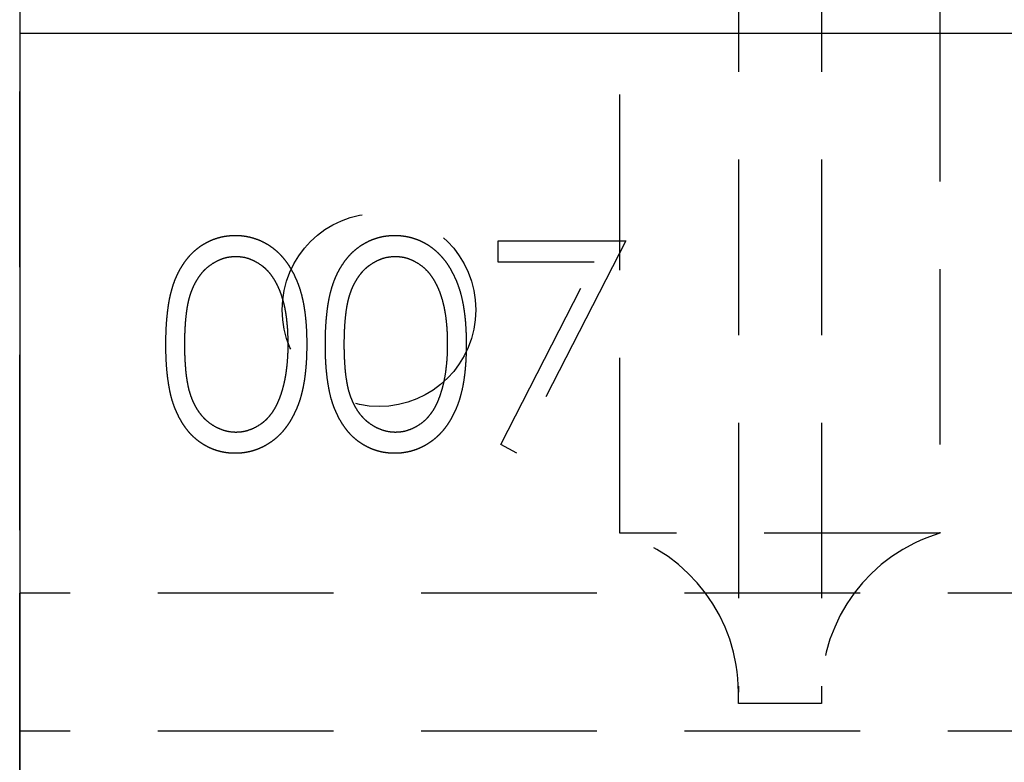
# Model space of a CAD drawing. Header units: millimetres. Extents: x 410 to 11678, y 2765 to 7100.
# Tile 11 of 38: x 410 to 481, y 4818 to 4871. Entities that reach past the tile are written whole.
import ezdxf

# ---------------------------------------------------------------- set-up
doc = ezdxf.new("R2010")
doc.units = ezdxf.units.MM
doc.header["$LTSCALE"] = 10
doc.linetypes.add('HIDDEN', pattern=[1.905, 1.27, -0.635])
doc.layers.add('Caillebotis', color=1, linetype='Continuous', lineweight=25)
doc.layers.add('Plancher inferieur', color=7, linetype='Continuous')

msp = doc.modelspace()

# ---------------------------------------------------------------- linework, layer by layer
at = {"layer": 'Caillebotis', "linetype": 'Continuous'}
msp.add_line((410.019, 6555.435), (410.019, 2765.435), dxfattribs=at)
at = {"layer": 'Plancher inferieur', "linetype": 'HIDDEN'}
for p, q in [((462.019, 6499.607), (462.019, 4822.764)), ((468.019, 6499.607), (468.019, 4822.764)), ((453.447, 4834.264), (453.447, 4872.435)), ((476.591, 4872.435), (476.591, 4834.264)), ((410.019, 4815.435), (410.019, 4870.435)), ((5605.019, 4870.435), (410.019, 4870.435)), ((410.019, 4870.435), (410.019, 4829.935)), ((7405.019, 4870.435), (410.019, 4870.435)), ((444.635, 4855.435), (453.865, 4855.435)), ((444.635, 4853.897), (444.635, 4855.435)), ((453.865, 4855.435), (445.981, 4840.051)), ((451.588, 4853.897), (444.635, 4853.897)), ((444.818, 4840.691), (451.588, 4853.897)), ((445.981, 4840.051), (444.818, 4840.691)), ((476.591, 4834.264), (453.447, 4834.264)), ((410.019, 4829.935), (410.019, 4819.935)), ((410.019, 4819.935), (410.019, 4829.935)), ((7405.019, 4829.935), (410.019, 4829.935)), ((462.019, 4821.935), (462.019, 4822.764)), ((468.019, 4822.764), (468.019, 4821.935)), ((468.019, 4821.935), (462.019, 4821.935)), ((7405.019, 4819.935), (410.019, 4819.935))]:
    msp.add_line(p, q, dxfattribs=at)
msp.add_circle((436.019, 4850.435), 7, dxfattribs=at)
msp.add_circle((436.019, 4850.435), 7, dxfattribs=at)
for centre, start, end in [((450.019, 4822.764), 0, 73.40216), ((480.019, 4822.764), 106.59784, 180)]:
    msp.add_arc(centre, 12, start, end, dxfattribs=at)
for points, knots in [([(420.596, 4847.929), (420.597, 4848.17), (420.6, 4848.637), (420.631, 4849.317), (420.681, 4849.956), (420.75, 4850.552), (420.834, 4851.106), (420.947, 4851.617), (421.074, 4852.087), (421.223, 4852.518), (421.39, 4852.915), (421.572, 4853.285), (421.775, 4853.628), (421.99, 4853.951), (422.223, 4854.246), (422.468, 4854.519), (422.736, 4854.762), (423.016, 4854.985), (423.312, 4855.179), (423.615, 4855.351), (423.927, 4855.498), (424.248, 4855.613), (424.577, 4855.708), (424.914, 4855.773), (425.259, 4855.814), (425.493, 4855.818), (425.611, 4855.82)], [0, 0, 0, 0, 0.068595, 0.133246, 0.194313, 0.251279, 0.304513, 0.354235, 0.400481, 0.443411, 0.484015, 0.523252, 0.561042, 0.5979, 0.633518, 0.668314, 0.702496, 0.736685, 0.770293, 0.803437, 0.835913, 0.86846, 0.900847, 0.933467, 0.966258, 1, 1, 1, 1]), ([(420.596, 4847.929), (420.597, 4848.17), (420.6, 4848.637), (420.631, 4849.317), (420.681, 4849.956), (420.75, 4850.552), (420.834, 4851.106), (420.947, 4851.617), (421.074, 4852.087), (421.223, 4852.518), (421.39, 4852.915), (421.572, 4853.285), (421.775, 4853.628), (421.99, 4853.951), (422.223, 4854.246), (422.468, 4854.519), (422.736, 4854.762), (423.016, 4854.985), (423.312, 4855.179), (423.615, 4855.351), (423.927, 4855.498), (424.248, 4855.613), (424.577, 4855.708), (424.914, 4855.773), (425.259, 4855.814), (425.493, 4855.818), (425.611, 4855.82)], [0, 0, 0, 0, 0.068595, 0.133246, 0.194313, 0.251279, 0.304513, 0.354235, 0.400481, 0.443411, 0.484015, 0.523252, 0.561042, 0.5979, 0.633518, 0.668314, 0.702496, 0.736685, 0.770293, 0.803437, 0.835913, 0.86846, 0.900847, 0.933467, 0.966258, 1, 1, 1, 1]), ([(425.611, 4855.82), (425.73, 4855.818), (425.968, 4855.814), (426.318, 4855.774), (426.661, 4855.707), (426.994, 4855.614), (427.32, 4855.497), (427.637, 4855.351), (427.947, 4855.181), (428.244, 4854.981), (428.532, 4854.758), (428.804, 4854.506), (429.06, 4854.228), (429.302, 4853.926), (429.526, 4853.595), (429.738, 4853.24), (429.928, 4852.856), (430.111, 4852.448), (430.269, 4852.005), (430.412, 4851.53), (430.527, 4851.018), (430.623, 4850.47), (430.697, 4849.886), (430.752, 4849.265), (430.78, 4848.609), (430.786, 4848.16), (430.788, 4847.929)], [0, 0, 0, 0, 0.033788, 0.067194, 0.099862, 0.132567, 0.165151, 0.197913, 0.231319, 0.265083, 0.299255, 0.334399, 0.369943, 0.406284, 0.444064, 0.482998, 0.523354, 0.565537, 0.609613, 0.656391, 0.705885, 0.758325, 0.813832, 0.872795, 0.934722, 1, 1, 1, 1]), ([(425.611, 4855.82), (425.73, 4855.818), (425.968, 4855.814), (426.318, 4855.774), (426.661, 4855.707), (426.994, 4855.614), (427.32, 4855.497), (427.637, 4855.351), (427.947, 4855.181), (428.244, 4854.981), (428.532, 4854.758), (428.804, 4854.506), (429.06, 4854.228), (429.302, 4853.926), (429.526, 4853.595), (429.738, 4853.24), (429.928, 4852.856), (430.111, 4852.448), (430.269, 4852.005), (430.412, 4851.53), (430.527, 4851.018), (430.623, 4850.47), (430.697, 4849.886), (430.752, 4849.265), (430.78, 4848.609), (430.786, 4848.16), (430.788, 4847.929)], [0, 0, 0, 0, 0.033788, 0.067194, 0.099862, 0.132567, 0.165151, 0.197913, 0.231319, 0.265083, 0.299255, 0.334399, 0.369943, 0.406284, 0.444064, 0.482998, 0.523354, 0.565537, 0.609613, 0.656391, 0.705885, 0.758325, 0.813832, 0.872795, 0.934722, 1, 1, 1, 1]), ([(432.135, 4847.929), (432.136, 4848.17), (432.139, 4848.637), (432.169, 4849.317), (432.22, 4849.956), (432.289, 4850.552), (432.373, 4851.106), (432.485, 4851.617), (432.613, 4852.087), (432.761, 4852.518), (432.928, 4852.915), (433.11, 4853.285), (433.314, 4853.628), (433.528, 4853.951), (433.761, 4854.246), (434.007, 4854.519), (434.274, 4854.762), (434.555, 4854.985), (434.85, 4855.179), (435.153, 4855.351), (435.465, 4855.498), (435.787, 4855.613), (436.115, 4855.708), (436.452, 4855.773), (436.798, 4855.814), (437.031, 4855.818), (437.15, 4855.82)], [0, 0, 0, 0, 0.068595, 0.133246, 0.194313, 0.251279, 0.304513, 0.354235, 0.400481, 0.443411, 0.484015, 0.523252, 0.561042, 0.5979, 0.633518, 0.668314, 0.702496, 0.736685, 0.770293, 0.803437, 0.835913, 0.86846, 0.900847, 0.933467, 0.966258, 1, 1, 1, 1]), ([(432.135, 4847.929), (432.136, 4848.17), (432.139, 4848.637), (432.169, 4849.317), (432.22, 4849.956), (432.289, 4850.552), (432.373, 4851.106), (432.485, 4851.617), (432.613, 4852.087), (432.761, 4852.518), (432.928, 4852.915), (433.11, 4853.285), (433.314, 4853.628), (433.528, 4853.951), (433.761, 4854.246), (434.007, 4854.519), (434.274, 4854.762), (434.555, 4854.985), (434.85, 4855.179), (435.153, 4855.351), (435.465, 4855.498), (435.787, 4855.613), (436.115, 4855.708), (436.452, 4855.773), (436.798, 4855.814), (437.031, 4855.818), (437.15, 4855.82)], [0, 0, 0, 0, 0.068595, 0.133246, 0.194313, 0.251279, 0.304513, 0.354235, 0.400481, 0.443411, 0.484015, 0.523252, 0.561042, 0.5979, 0.633518, 0.668314, 0.702496, 0.736685, 0.770293, 0.803437, 0.835913, 0.86846, 0.900847, 0.933467, 0.966258, 1, 1, 1, 1]), ([(437.15, 4855.82), (437.269, 4855.818), (437.506, 4855.814), (437.857, 4855.774), (438.199, 4855.707), (438.533, 4855.614), (438.859, 4855.497), (439.176, 4855.351), (439.485, 4855.181), (439.782, 4854.981), (440.07, 4854.758), (440.342, 4854.506), (440.598, 4854.228), (440.841, 4853.926), (441.064, 4853.595), (441.276, 4853.24), (441.467, 4852.856), (441.65, 4852.448), (441.808, 4852.005), (441.95, 4851.53), (442.066, 4851.018), (442.162, 4850.47), (442.236, 4849.886), (442.29, 4849.265), (442.319, 4848.609), (442.324, 4848.16), (442.327, 4847.929)], [0, 0, 0, 0, 0.033788, 0.067194, 0.099862, 0.132567, 0.165151, 0.197913, 0.231319, 0.265083, 0.299255, 0.334399, 0.369943, 0.406284, 0.444064, 0.482998, 0.523354, 0.565537, 0.609613, 0.656391, 0.705885, 0.758325, 0.813832, 0.872795, 0.934722, 1, 1, 1, 1]), ([(437.15, 4855.82), (437.269, 4855.818), (437.506, 4855.814), (437.857, 4855.774), (438.199, 4855.707), (438.533, 4855.614), (438.859, 4855.497), (439.176, 4855.351), (439.485, 4855.181), (439.782, 4854.981), (440.07, 4854.758), (440.342, 4854.506), (440.598, 4854.228), (440.841, 4853.926), (441.064, 4853.595), (441.276, 4853.24), (441.467, 4852.856), (441.65, 4852.448), (441.808, 4852.005), (441.95, 4851.53), (442.066, 4851.018), (442.162, 4850.47), (442.236, 4849.886), (442.29, 4849.265), (442.319, 4848.609), (442.324, 4848.16), (442.327, 4847.929)], [0, 0, 0, 0, 0.033788, 0.067194, 0.099862, 0.132567, 0.165151, 0.197913, 0.231319, 0.265083, 0.299255, 0.334399, 0.369943, 0.406284, 0.444064, 0.482998, 0.523354, 0.565537, 0.609613, 0.656391, 0.705885, 0.758325, 0.813832, 0.872795, 0.934722, 1, 1, 1, 1]), ([(425.656, 4854.282), (425.49, 4854.273), (425.158, 4854.255), (424.668, 4854.132), (424.197, 4853.918), (423.824, 4853.683), (423.537, 4853.458), (423.335, 4853.264), (423.146, 4853.051), (422.972, 4852.818), (422.809, 4852.567), (422.659, 4852.297), (422.524, 4852.007), (422.399, 4851.695), (422.289, 4851.354), (422.199, 4850.978), (422.115, 4850.565), (422.056, 4850.112), (422.004, 4849.622), (421.97, 4849.094), (421.944, 4848.528), (421.943, 4848.137), (421.942, 4847.935)], [0, 0, 0, 0, 0.060387, 0.120883, 0.182755, 0.247811, 0.281299, 0.315088, 0.349702, 0.384857, 0.420966, 0.458511, 0.497175, 0.537602, 0.580503, 0.627468, 0.678388, 0.733983, 0.793747, 0.857714, 0.926698, 1, 1, 1, 1]), ([(425.656, 4854.282), (425.49, 4854.273), (425.158, 4854.255), (424.668, 4854.132), (424.197, 4853.918), (423.824, 4853.683), (423.537, 4853.458), (423.335, 4853.264), (423.146, 4853.051), (422.972, 4852.818), (422.809, 4852.567), (422.659, 4852.297), (422.524, 4852.007), (422.399, 4851.695), (422.289, 4851.354), (422.199, 4850.978), (422.115, 4850.565), (422.056, 4850.112), (422.004, 4849.622), (421.97, 4849.094), (421.944, 4848.528), (421.943, 4848.137), (421.942, 4847.935)], [0, 0, 0, 0, 0.060387, 0.120883, 0.182755, 0.247811, 0.281299, 0.315088, 0.349702, 0.384857, 0.420966, 0.458511, 0.497175, 0.537602, 0.580503, 0.627468, 0.678388, 0.733983, 0.793747, 0.857714, 0.926698, 1, 1, 1, 1]), ([(429.442, 4847.935), (429.44, 4848.116), (429.435, 4848.468), (429.418, 4848.985), (429.372, 4849.475), (429.322, 4849.942), (429.247, 4850.383), (429.167, 4850.8), (429.059, 4851.19), (428.943, 4851.558), (428.811, 4851.9), (428.666, 4852.218), (428.511, 4852.512), (428.342, 4852.783), (428.162, 4853.032), (427.966, 4853.253), (427.761, 4853.454), (427.475, 4853.683), (427.1, 4853.917), (426.634, 4854.132), (426.148, 4854.255), (425.82, 4854.273), (425.656, 4854.282)], [0, 0, 0, 0, 0.065681, 0.128486, 0.188175, 0.245106, 0.299448, 0.350823, 0.399942, 0.446672, 0.491255, 0.533376, 0.573853, 0.612526, 0.649597, 0.685532, 0.720106, 0.753838, 0.818925, 0.880493, 0.940311, 1, 1, 1, 1]), ([(429.442, 4847.935), (429.44, 4848.116), (429.435, 4848.468), (429.418, 4848.985), (429.372, 4849.475), (429.322, 4849.942), (429.247, 4850.383), (429.167, 4850.8), (429.059, 4851.19), (428.943, 4851.558), (428.811, 4851.9), (428.666, 4852.218), (428.511, 4852.512), (428.342, 4852.783), (428.162, 4853.032), (427.966, 4853.253), (427.761, 4853.454), (427.475, 4853.683), (427.1, 4853.917), (426.634, 4854.132), (426.148, 4854.255), (425.82, 4854.273), (425.656, 4854.282)], [0, 0, 0, 0, 0.065681, 0.128486, 0.188175, 0.245106, 0.299448, 0.350823, 0.399942, 0.446672, 0.491255, 0.533376, 0.573853, 0.612526, 0.649597, 0.685532, 0.720106, 0.753838, 0.818925, 0.880493, 0.940311, 1, 1, 1, 1]), ([(437.195, 4854.282), (437.029, 4854.273), (436.697, 4854.255), (436.206, 4854.132), (435.736, 4853.918), (435.362, 4853.683), (435.075, 4853.458), (434.874, 4853.264), (434.685, 4853.051), (434.51, 4852.818), (434.347, 4852.567), (434.197, 4852.297), (434.062, 4852.007), (433.937, 4851.695), (433.828, 4851.354), (433.737, 4850.978), (433.654, 4850.565), (433.595, 4850.112), (433.542, 4849.622), (433.508, 4849.094), (433.482, 4848.528), (433.481, 4848.137), (433.481, 4847.935)], [0, 0, 0, 0, 0.060387, 0.120883, 0.182755, 0.247811, 0.281299, 0.315088, 0.349702, 0.384857, 0.420966, 0.458511, 0.497175, 0.537602, 0.580503, 0.627468, 0.678388, 0.733983, 0.793747, 0.857714, 0.926698, 1, 1, 1, 1]), ([(437.195, 4854.282), (437.029, 4854.273), (436.697, 4854.255), (436.206, 4854.132), (435.736, 4853.918), (435.362, 4853.683), (435.075, 4853.458), (434.874, 4853.264), (434.685, 4853.051), (434.51, 4852.818), (434.347, 4852.567), (434.197, 4852.297), (434.062, 4852.007), (433.937, 4851.695), (433.828, 4851.354), (433.737, 4850.978), (433.654, 4850.565), (433.595, 4850.112), (433.542, 4849.622), (433.508, 4849.094), (433.482, 4848.528), (433.481, 4848.137), (433.481, 4847.935)], [0, 0, 0, 0, 0.060387, 0.120883, 0.182755, 0.247811, 0.281299, 0.315088, 0.349702, 0.384857, 0.420966, 0.458511, 0.497175, 0.537602, 0.580503, 0.627468, 0.678388, 0.733983, 0.793747, 0.857714, 0.926698, 1, 1, 1, 1]), ([(440.981, 4847.935), (440.978, 4848.116), (440.974, 4848.468), (440.956, 4848.985), (440.911, 4849.475), (440.86, 4849.942), (440.785, 4850.383), (440.705, 4850.8), (440.597, 4851.19), (440.482, 4851.558), (440.35, 4851.9), (440.204, 4852.218), (440.049, 4852.512), (439.88, 4852.783), (439.7, 4853.032), (439.504, 4853.253), (439.3, 4853.454), (439.014, 4853.683), (438.639, 4853.917), (438.172, 4854.132), (437.687, 4854.255), (437.359, 4854.273), (437.195, 4854.282)], [0, 0, 0, 0, 0.065681, 0.128486, 0.188175, 0.245106, 0.299448, 0.350823, 0.399942, 0.446672, 0.491255, 0.533376, 0.573853, 0.612526, 0.649597, 0.685532, 0.720106, 0.753838, 0.818925, 0.880493, 0.940311, 1, 1, 1, 1]), ([(440.981, 4847.935), (440.978, 4848.116), (440.974, 4848.468), (440.956, 4848.985), (440.911, 4849.475), (440.86, 4849.942), (440.785, 4850.383), (440.705, 4850.8), (440.597, 4851.19), (440.482, 4851.558), (440.35, 4851.9), (440.204, 4852.218), (440.049, 4852.512), (439.88, 4852.783), (439.7, 4853.032), (439.504, 4853.253), (439.3, 4853.454), (439.014, 4853.683), (438.639, 4853.917), (438.172, 4854.132), (437.687, 4854.255), (437.359, 4854.273), (437.195, 4854.282)], [0, 0, 0, 0, 0.065681, 0.128486, 0.188175, 0.245106, 0.299448, 0.350823, 0.399942, 0.446672, 0.491255, 0.533376, 0.573853, 0.612526, 0.649597, 0.685532, 0.720106, 0.753838, 0.818925, 0.880493, 0.940311, 1, 1, 1, 1]), ([(425.611, 4840.051), (425.493, 4840.053), (425.259, 4840.057), (424.914, 4840.097), (424.578, 4840.163), (424.251, 4840.255), (423.931, 4840.367), (423.622, 4840.514), (423.321, 4840.682), (423.028, 4840.874), (422.75, 4841.094), (422.484, 4841.337), (422.237, 4841.61), (422.007, 4841.908), (421.788, 4842.228), (421.587, 4842.575), (421.401, 4842.947), (421.232, 4843.347), (421.081, 4843.78), (420.948, 4844.252), (420.843, 4844.767), (420.753, 4845.321), (420.68, 4845.915), (420.631, 4846.55), (420.6, 4847.227), (420.597, 4847.691), (420.596, 4847.929)], [0, 0, 0, 0, 0.033787, 0.066622, 0.099285, 0.131361, 0.163585, 0.196104, 0.228902, 0.262158, 0.295991, 0.330218, 0.36506, 0.400951, 0.43762, 0.475708, 0.515381, 0.556414, 0.599765, 0.646424, 0.696431, 0.749782, 0.806573, 0.867436, 0.931887, 1, 1, 1, 1]), ([(425.611, 4840.051), (425.493, 4840.053), (425.259, 4840.057), (424.914, 4840.097), (424.578, 4840.163), (424.251, 4840.255), (423.931, 4840.367), (423.622, 4840.514), (423.321, 4840.682), (423.028, 4840.874), (422.75, 4841.094), (422.484, 4841.337), (422.237, 4841.61), (422.007, 4841.908), (421.788, 4842.228), (421.587, 4842.575), (421.401, 4842.947), (421.232, 4843.347), (421.081, 4843.78), (420.948, 4844.252), (420.843, 4844.767), (420.753, 4845.321), (420.68, 4845.915), (420.631, 4846.55), (420.6, 4847.227), (420.597, 4847.691), (420.596, 4847.929)], [0, 0, 0, 0, 0.033787, 0.066622, 0.099285, 0.131361, 0.163585, 0.196104, 0.228902, 0.262158, 0.295991, 0.330218, 0.36506, 0.400951, 0.43762, 0.475708, 0.515381, 0.556414, 0.599765, 0.646424, 0.696431, 0.749782, 0.806573, 0.867436, 0.931887, 1, 1, 1, 1]), ([(421.942, 4847.935), (421.943, 4847.735), (421.944, 4847.346), (421.97, 4846.781), (422.005, 4846.254), (422.051, 4845.764), (422.118, 4845.314), (422.194, 4844.899), (422.287, 4844.522), (422.396, 4844.181), (422.52, 4843.87), (422.656, 4843.58), (422.802, 4843.309), (422.966, 4843.058), (423.143, 4842.827), (423.332, 4842.612), (423.538, 4842.42), (423.823, 4842.189), (424.199, 4841.951), (424.673, 4841.744), (425.16, 4841.614), (425.491, 4841.597), (425.656, 4841.589)], [0, 0, 0, 0, 0.072951, 0.141584, 0.205926, 0.265301, 0.320597, 0.371817, 0.41879, 0.461699, 0.502134, 0.540804, 0.578181, 0.614297, 0.649678, 0.684299, 0.718359, 0.752081, 0.817652, 0.879722, 0.939966, 1, 1, 1, 1]), ([(421.942, 4847.935), (421.943, 4847.735), (421.944, 4847.346), (421.97, 4846.781), (422.005, 4846.254), (422.051, 4845.764), (422.118, 4845.314), (422.194, 4844.899), (422.287, 4844.522), (422.396, 4844.181), (422.52, 4843.87), (422.656, 4843.58), (422.802, 4843.309), (422.966, 4843.058), (423.143, 4842.827), (423.332, 4842.612), (423.538, 4842.42), (423.823, 4842.189), (424.199, 4841.951), (424.673, 4841.744), (425.16, 4841.614), (425.491, 4841.597), (425.656, 4841.589)], [0, 0, 0, 0, 0.072951, 0.141584, 0.205926, 0.265301, 0.320597, 0.371817, 0.41879, 0.461699, 0.502134, 0.540804, 0.578181, 0.614297, 0.649678, 0.684299, 0.718359, 0.752081, 0.817652, 0.879722, 0.939966, 1, 1, 1, 1]), ([(430.788, 4847.929), (430.786, 4847.7), (430.78, 4847.253), (430.752, 4846.599), (430.696, 4845.982), (430.627, 4845.4), (430.531, 4844.856), (430.412, 4844.347), (430.281, 4843.871), (430.119, 4843.433), (429.941, 4843.026), (429.748, 4842.646), (429.541, 4842.29), (429.316, 4841.96), (429.076, 4841.654), (428.816, 4841.377), (428.543, 4841.124), (428.254, 4840.898), (427.952, 4840.701), (427.644, 4840.524), (427.323, 4840.382), (426.998, 4840.259), (426.663, 4840.166), (426.319, 4840.101), (425.968, 4840.056), (425.73, 4840.052), (425.611, 4840.051)], [0, 0, 0, 0, 0.065063, 0.126773, 0.185516, 0.240765, 0.29298, 0.34225, 0.388919, 0.432776, 0.474628, 0.514775, 0.553606, 0.591426, 0.628028, 0.663804, 0.698984, 0.733591, 0.767628, 0.801208, 0.834264, 0.866981, 0.89972, 0.932702, 0.966176, 1, 1, 1, 1]), ([(430.788, 4847.929), (430.786, 4847.7), (430.78, 4847.253), (430.752, 4846.599), (430.696, 4845.982), (430.627, 4845.4), (430.531, 4844.856), (430.412, 4844.347), (430.281, 4843.871), (430.119, 4843.433), (429.941, 4843.026), (429.748, 4842.646), (429.541, 4842.29), (429.316, 4841.96), (429.076, 4841.654), (428.816, 4841.377), (428.543, 4841.124), (428.254, 4840.898), (427.952, 4840.701), (427.644, 4840.524), (427.323, 4840.382), (426.998, 4840.259), (426.663, 4840.166), (426.319, 4840.101), (425.968, 4840.056), (425.73, 4840.052), (425.611, 4840.051)], [0, 0, 0, 0, 0.065063, 0.126773, 0.185516, 0.240765, 0.29298, 0.34225, 0.388919, 0.432776, 0.474628, 0.514775, 0.553606, 0.591426, 0.628028, 0.663804, 0.698984, 0.733591, 0.767628, 0.801208, 0.834264, 0.866981, 0.89972, 0.932702, 0.966176, 1, 1, 1, 1]), ([(428.874, 4844.164), (428.92, 4844.298), (429.011, 4844.57), (429.13, 4844.991), (429.223, 4845.434), (429.307, 4845.894), (429.364, 4846.376), (429.41, 4846.878), (429.437, 4847.4), (429.441, 4847.755), (429.442, 4847.935)], [0, 0, 0, 0, 0.110588, 0.224542, 0.342503, 0.464324, 0.590756, 0.722227, 0.858843, 1, 1, 1, 1]), ([(428.874, 4844.164), (428.92, 4844.298), (429.011, 4844.57), (429.13, 4844.991), (429.223, 4845.434), (429.307, 4845.894), (429.364, 4846.376), (429.41, 4846.878), (429.437, 4847.4), (429.441, 4847.755), (429.442, 4847.935)], [0, 0, 0, 0, 0.110588, 0.224542, 0.342503, 0.464324, 0.590756, 0.722227, 0.858843, 1, 1, 1, 1]), ([(437.15, 4840.051), (437.031, 4840.053), (436.798, 4840.057), (436.452, 4840.097), (436.117, 4840.163), (435.79, 4840.255), (435.47, 4840.367), (435.161, 4840.514), (434.859, 4840.682), (434.567, 4840.874), (434.288, 4841.094), (434.022, 4841.337), (433.775, 4841.61), (433.545, 4841.908), (433.327, 4842.228), (433.126, 4842.575), (432.94, 4842.947), (432.77, 4843.347), (432.619, 4843.78), (432.486, 4844.252), (432.381, 4844.767), (432.291, 4845.321), (432.219, 4845.915), (432.169, 4846.55), (432.139, 4847.227), (432.136, 4847.691), (432.135, 4847.929)], [0, 0, 0, 0, 0.0337871, 0.0666217, 0.0992849, 0.1313612, 0.1635852, 0.1961039, 0.2289023, 0.2621581, 0.2959912, 0.3302178, 0.3650598, 0.4009507, 0.4376204, 0.4757075, 0.5153807, 0.5564135, 0.5997648, 0.6464242, 0.6964314, 0.7497815, 0.8065733, 0.8674355, 0.9318868, 1, 1, 1, 1]), ([(437.15, 4840.051), (437.031, 4840.053), (436.798, 4840.057), (436.452, 4840.097), (436.117, 4840.163), (435.79, 4840.255), (435.47, 4840.367), (435.161, 4840.514), (434.859, 4840.682), (434.567, 4840.874), (434.288, 4841.094), (434.022, 4841.337), (433.775, 4841.61), (433.545, 4841.908), (433.327, 4842.228), (433.126, 4842.575), (432.94, 4842.947), (432.77, 4843.347), (432.619, 4843.78), (432.486, 4844.252), (432.381, 4844.767), (432.291, 4845.321), (432.219, 4845.915), (432.169, 4846.55), (432.139, 4847.227), (432.136, 4847.691), (432.135, 4847.929)], [0, 0, 0, 0, 0.0337871, 0.0666217, 0.0992849, 0.1313612, 0.1635852, 0.1961039, 0.2289023, 0.2621581, 0.2959912, 0.3302178, 0.3650598, 0.4009507, 0.4376204, 0.4757075, 0.5153807, 0.5564135, 0.5997648, 0.6464242, 0.6964314, 0.7497815, 0.8065733, 0.8674355, 0.9318868, 1, 1, 1, 1]), ([(433.481, 4847.935), (433.481, 4847.735), (433.482, 4847.346), (433.508, 4846.781), (433.543, 4846.254), (433.589, 4845.764), (433.657, 4845.314), (433.733, 4844.899), (433.825, 4844.522), (433.934, 4844.181), (434.059, 4843.87), (434.195, 4843.58), (434.341, 4843.309), (434.504, 4843.058), (434.682, 4842.827), (434.87, 4842.612), (435.076, 4842.42), (435.361, 4842.189), (435.738, 4841.951), (436.212, 4841.744), (436.699, 4841.614), (437.03, 4841.597), (437.195, 4841.589)], [0, 0, 0, 0, 0.072951, 0.141584, 0.205926, 0.265301, 0.320597, 0.371817, 0.41879, 0.461699, 0.502134, 0.540804, 0.578181, 0.614297, 0.649678, 0.684299, 0.718359, 0.752081, 0.817652, 0.879722, 0.939966, 1, 1, 1, 1]), ([(433.481, 4847.935), (433.481, 4847.735), (433.482, 4847.346), (433.508, 4846.781), (433.543, 4846.254), (433.589, 4845.764), (433.657, 4845.314), (433.733, 4844.899), (433.825, 4844.522), (433.934, 4844.181), (434.059, 4843.87), (434.195, 4843.58), (434.341, 4843.309), (434.504, 4843.058), (434.682, 4842.827), (434.87, 4842.612), (435.076, 4842.42), (435.361, 4842.189), (435.738, 4841.951), (436.212, 4841.744), (436.699, 4841.614), (437.03, 4841.597), (437.195, 4841.589)], [0, 0, 0, 0, 0.072951, 0.141584, 0.205926, 0.265301, 0.320597, 0.371817, 0.41879, 0.461699, 0.502134, 0.540804, 0.578181, 0.614297, 0.649678, 0.684299, 0.718359, 0.752081, 0.817652, 0.879722, 0.939966, 1, 1, 1, 1]), ([(442.327, 4847.929), (442.324, 4847.7), (442.319, 4847.253), (442.29, 4846.599), (442.235, 4845.982), (442.165, 4845.4), (442.069, 4844.856), (441.951, 4844.347), (441.82, 4843.871), (441.657, 4843.433), (441.48, 4843.026), (441.287, 4842.646), (441.08, 4842.29), (440.855, 4841.96), (440.614, 4841.654), (440.354, 4841.377), (440.081, 4841.124), (439.792, 4840.898), (439.491, 4840.701), (439.182, 4840.524), (438.862, 4840.382), (438.536, 4840.259), (438.201, 4840.166), (437.858, 4840.101), (437.506, 4840.056), (437.269, 4840.052), (437.15, 4840.051)], [0, 0, 0, 0, 0.065063, 0.126773, 0.185516, 0.240765, 0.29298, 0.34225, 0.388919, 0.432776, 0.474628, 0.514775, 0.553606, 0.591426, 0.628028, 0.663804, 0.698984, 0.733591, 0.767628, 0.801208, 0.834264, 0.866981, 0.89972, 0.932702, 0.966176, 1, 1, 1, 1]), ([(442.327, 4847.929), (442.324, 4847.7), (442.319, 4847.253), (442.29, 4846.599), (442.235, 4845.982), (442.165, 4845.4), (442.069, 4844.856), (441.951, 4844.347), (441.82, 4843.871), (441.657, 4843.433), (441.48, 4843.026), (441.287, 4842.646), (441.08, 4842.29), (440.855, 4841.96), (440.614, 4841.654), (440.354, 4841.377), (440.081, 4841.124), (439.792, 4840.898), (439.491, 4840.701), (439.182, 4840.524), (438.862, 4840.382), (438.536, 4840.259), (438.201, 4840.166), (437.858, 4840.101), (437.506, 4840.056), (437.269, 4840.052), (437.15, 4840.051)], [0, 0, 0, 0, 0.065063, 0.126773, 0.185516, 0.240765, 0.29298, 0.34225, 0.388919, 0.432776, 0.474628, 0.514775, 0.553606, 0.591426, 0.628028, 0.663804, 0.698984, 0.733591, 0.767628, 0.801208, 0.834264, 0.866981, 0.89972, 0.932702, 0.966176, 1, 1, 1, 1]), ([(440.413, 4844.164), (440.458, 4844.298), (440.55, 4844.57), (440.668, 4844.991), (440.761, 4845.434), (440.845, 4845.894), (440.902, 4846.376), (440.948, 4846.878), (440.976, 4847.4), (440.979, 4847.755), (440.981, 4847.935)], [0, 0, 0, 0, 0.110588, 0.224542, 0.342503, 0.464324, 0.590756, 0.722227, 0.858843, 1, 1, 1, 1]), ([(440.413, 4844.164), (440.458, 4844.298), (440.55, 4844.57), (440.668, 4844.991), (440.761, 4845.434), (440.845, 4845.894), (440.902, 4846.376), (440.948, 4846.878), (440.976, 4847.4), (440.979, 4847.755), (440.981, 4847.935)], [0, 0, 0, 0, 0.110588, 0.224542, 0.342503, 0.464324, 0.590756, 0.722227, 0.858843, 1, 1, 1, 1]), ([(425.656, 4841.589), (425.822, 4841.596), (426.154, 4841.61), (426.639, 4841.742), (427.11, 4841.941), (427.479, 4842.176), (427.759, 4842.401), (427.96, 4842.592), (428.145, 4842.806), (428.32, 4843.037), (428.48, 4843.289), (428.626, 4843.562), (428.76, 4843.855), (428.836, 4844.06), (428.874, 4844.164)], [0, 0, 0, 0, 0.112813, 0.225394, 0.339595, 0.459675, 0.521735, 0.583926, 0.648174, 0.713881, 0.781004, 0.851451, 0.924051, 1, 1, 1, 1]), ([(425.656, 4841.589), (425.822, 4841.596), (426.154, 4841.61), (426.639, 4841.742), (427.11, 4841.941), (427.479, 4842.176), (427.759, 4842.401), (427.96, 4842.592), (428.145, 4842.806), (428.32, 4843.037), (428.48, 4843.289), (428.626, 4843.562), (428.76, 4843.855), (428.836, 4844.06), (428.874, 4844.164)], [0, 0, 0, 0, 0.112813, 0.225394, 0.339595, 0.459675, 0.521735, 0.583926, 0.648174, 0.713881, 0.781004, 0.851451, 0.924051, 1, 1, 1, 1]), ([(437.195, 4841.589), (437.361, 4841.596), (437.693, 4841.61), (438.177, 4841.742), (438.648, 4841.941), (439.017, 4842.176), (439.298, 4842.401), (439.499, 4842.592), (439.683, 4842.806), (439.858, 4843.037), (440.019, 4843.289), (440.165, 4843.562), (440.298, 4843.855), (440.374, 4844.06), (440.413, 4844.164)], [0, 0, 0, 0, 0.112813, 0.225394, 0.339595, 0.459675, 0.521735, 0.583926, 0.648174, 0.713881, 0.781004, 0.851451, 0.924051, 1, 1, 1, 1]), ([(437.195, 4841.589), (437.361, 4841.596), (437.693, 4841.61), (438.177, 4841.742), (438.648, 4841.941), (439.017, 4842.176), (439.298, 4842.401), (439.499, 4842.592), (439.683, 4842.806), (439.858, 4843.037), (440.019, 4843.289), (440.165, 4843.562), (440.298, 4843.855), (440.374, 4844.06), (440.413, 4844.164)], [0, 0, 0, 0, 0.112813, 0.225394, 0.339595, 0.459675, 0.521735, 0.583926, 0.648174, 0.713881, 0.781004, 0.851451, 0.924051, 1, 1, 1, 1])]:
    msp.add_open_spline(points, degree=3, knots=knots, dxfattribs=at)

doc.saveas('drawing.dxf')
